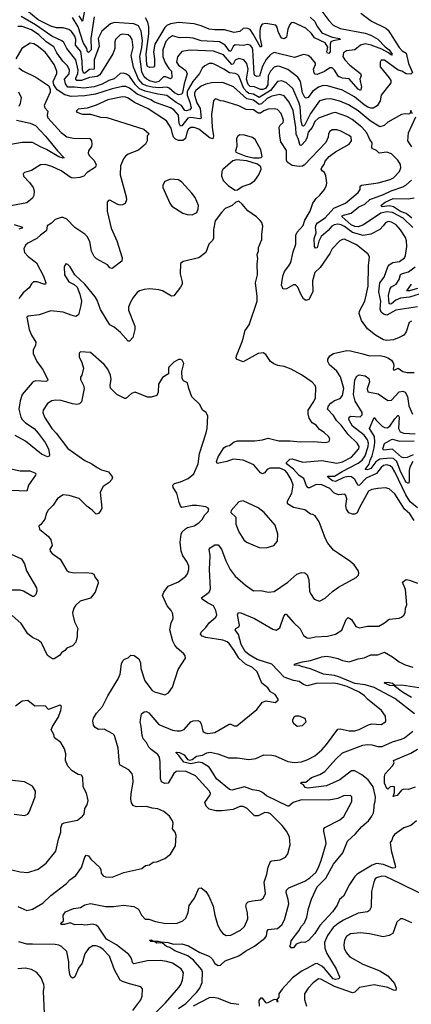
# Model space of a CAD drawing. Extents: x 1443846 to 1577407, y 839182 to 927291.
# Tile 223 of 256: x 1482722 to 1486160, y 902342 to 910999. Entities that reach past the tile are written whole.
import ezdxf

# ---------------------------------------------------------------- set-up
doc = ezdxf.new("R2010")
doc.units = 0

msp = doc.modelspace()

# ---------------------------------------------------------------- linework, layer by layer
at = {"layer": '0CON20XD'}
for points in [[(1483304.5, 911155), (1483275, 910986.2), (1483245, 911031.5)], [(1485716.2, 911055), (1485811.4, 910985), (1485935.8, 910925.8), (1485958.2, 910908.2), (1486053.6, 910753.6), (1486081.1, 910725), (1486115.4, 910705), (1486134.7, 910614.7), (1486171.2, 910535), (1486155, 910518.8), (1486115, 910523.1), (1486076, 910545), (1486044, 910554), (1485925, 910643.3), (1485895.9, 910644.1), (1485886, 910625), (1485887.5, 910585), (1485966.6, 910486.6), (1485979.2, 910465), (1485980, 910445), (1485895, 910336.2), (1485886.4, 910285), (1485859.1, 910240.9), (1485825, 910221.2), (1485805, 910220.8), (1485779.7, 910229.7), (1485745, 910250.7), (1485660.3, 910320.3), (1485555, 910380.3), (1485425, 910417.5), (1485385, 910418.9), (1485344.3, 910405.7), (1485293.2, 910366.8), (1485255, 910316.2), (1485235, 910310.4), (1485225, 910314.5), (1485204.6, 910354.6), (1485187.3, 910455), (1485163.6, 910493.6), (1485075, 910561.8), (1485005, 910588.7), (1484985, 910590), (1484955, 910580.4), (1484923, 910547), (1484904.1, 910505), (1484900.9, 910425), (1484881.5, 910395), (1484855.6, 910385), (1484835.7, 910385.7), (1484785, 910408.2), (1484745, 910413), (1484728.9, 910428.9), (1484712.4, 910475), (1484726.6, 910565), (1484715.2, 910615), (1484689.5, 910645), (1484645, 910658.7), (1484615, 910642.4), (1484595, 910607.6), (1484585, 910603.9), (1484510.1, 910690.1), (1484422.6, 910722.6), (1484215, 910731.6), (1484145, 910720), (1484106.3, 910673.7), (1484097.6, 910625), (1484115, 910598.2), (1484181.7, 910551.7), (1484192.7, 910522.7), (1484165.3, 910434.7), (1484151.8, 910358.2), (1484145, 910345.3), (1484115, 910338.9), (1484080.5, 910355), (1484035, 910397.8), (1484015, 910407), (1483945, 910400.7), (1483885, 910406), (1483835, 910417.4), (1483802.3, 910432.3), (1483765.1, 910475.1), (1483721.3, 910581.3), (1483700.5, 910685), (1483717.5, 910755), (1483710.6, 910825), (1483695, 910848.8), (1483675, 910864.6), (1483625, 910873.1), (1483604.4, 910865), (1483563.3, 910825), (1483557.5, 910805), (1483556.2, 910745), (1483540.5, 910699.5), (1483425.7, 910514.3), (1483401.5, 910498.5), (1483335, 910491.2), (1483266.3, 910463.7), (1483225.2, 910465.2), (1483215.8, 910475), (1483216.3, 910485), (1483232.2, 910525), (1483234.4, 910555), (1483215.7, 910645.7), (1483137.5, 910745), (1483109.4, 910799.4), (1483092.8, 910812.8), (1483005, 910854.4), (1482861.4, 910955), (1482735, 911028.3)], [(1485365.4, 911085), (1485435, 910990.4), (1485475, 910951.3), (1485535, 910920.5), (1485755, 910881.4), (1485803.7, 910863.7), (1485865, 910827.5), (1485929.5, 910759.5), (1485965.1, 910735.1), (1485991.8, 910695), (1485985, 910687.7), (1485958.7, 910708.7), (1485900.2, 910740.2), (1485807.3, 910775), (1485755, 910787.4), (1485714.8, 910775.2), (1485665, 910733.3), (1485590, 910725), (1485565, 910707.1), (1485560, 910675), (1485576.1, 910645), (1485619.4, 910599.4), (1485715.5, 910525), (1485718.9, 910505), (1485709.1, 910475), (1485722, 910405), (1485715, 910377.5), (1485695, 910386.9), (1485615, 910479.3), (1485554.8, 910484.8), (1485520.5, 910500.5), (1485487.3, 910555), (1485465, 910574.7), (1485445, 910577.1), (1485397.3, 910542.7), (1485335, 910518.2), (1485315, 910520), (1485308, 910532), (1485302.1, 910565), (1485319.1, 910605), (1485317.9, 910617.9), (1485280.8, 910665), (1485256.2, 910685), (1485215, 910692.9), (1485135, 910666.2), (1484955, 910709.6), (1484925, 910693.6), (1484885, 910647.5), (1484855, 910590.5), (1484826.4, 910503.6), (1484805, 910498.8), (1484787.3, 910507.3), (1484781.8, 910521.8), (1484770.4, 910735), (1484764.1, 910755), (1484745, 910775.4), (1484725, 910781.8), (1484685, 910771.4), (1484613, 910777), (1484595, 910764.7), (1484575, 910722.9), (1484565, 910722.5), (1484525, 910775.7), (1484475, 910804.1), (1484315, 910814.3), (1484245, 910836), (1484186.2, 910843.8), (1484125, 910840.3), (1484065, 910856.9), (1484027.5, 910835), (1484005, 910807.8), (1483980.2, 910735), (1483978.9, 910675), (1483999.4, 910619.4), (1484030.5, 910570.5), (1484055.4, 910545), (1484058.7, 910495), (1484055, 910484.5), (1484045, 910479.6), (1484005, 910496.2), (1483985, 910496.4), (1483943.8, 910456.2), (1483915, 910446.6), (1483865, 910460.2), (1483838.9, 910475), (1483815, 910496.5), (1483795, 910541.5), (1483775.8, 910675), (1483794.5, 910755), (1483799.1, 910815), (1483787.8, 910897.8), (1483766.4, 910945), (1483725, 910962.5), (1483555, 910975.2), (1483518.9, 910961.1), (1483442.8, 910897.2), (1483411.1, 910835), (1483419.2, 910765), (1483374.6, 910645), (1483377.1, 910565), (1483335, 910561.7), (1483295, 910527.5), (1483285, 910525.7), (1483272.6, 910555), (1483270.6, 910635), (1483259.5, 910719.5), (1483213.3, 910775), (1483214.4, 910825), (1483205.2, 910855), (1483176.1, 910895), (1483155, 910911.3), (1483105, 910927.5), (1483045, 910927.8), (1482995, 910940.9), (1482885, 910997.7), (1482785, 911078.5)], [(1483375.3, 911025), (1483347.5, 910832.5), (1483349.2, 910735), (1483325, 910710.3), (1483316.4, 910716.4), (1483310.5, 910745), (1483278.8, 910798.8), (1483237, 910937), (1483185, 911017.5)], [(1485271.9, 911021.9), (1485310, 910985), (1485335.4, 910935), (1485373.8, 910883.8), (1485465, 910845.2), (1485531.9, 910835), (1485534.3, 910825), (1485475, 910813.9), (1485455, 910803.6), (1485448.3, 910785), (1485449, 910715), (1485435, 910703.1), (1485424.5, 910704.5), (1485418.1, 910715), (1485426.1, 910756.1), (1485404.5, 910794.5), (1485310.2, 910840.2), (1485285, 910878.1), (1485235, 910925.7), (1485125, 910973.1), (1485105, 910970), (1485095, 910957.1), (1485077.2, 910915), (1485065.7, 910844.3), (1485045, 910830), (1485025, 910836.2), (1485011.7, 910851.7), (1484991.6, 910895), (1484983.3, 910933.3), (1484969.5, 910949.5), (1484883.4, 910966.6), (1484850.2, 910959.7), (1484835, 910935.7), (1484830, 910905), (1484831.1, 910841.1), (1484845.8, 910775), (1484845, 910763.3), (1484835, 910757.5), (1484770.5, 910870.5), (1484745, 910911.8), (1484715, 910924.1), (1484685, 910921.5), (1484653.6, 910896.4), (1484605, 910886.7), (1484520.7, 910910.7), (1484435, 910909), (1484385, 910916.2), (1484315.7, 910945), (1484255, 910961.3), (1484116.8, 910973.2), (1484045, 910963.3), (1484015, 910948.9), (1483995, 910930), (1483908.8, 910785), (1483895.8, 910715), (1483905.2, 910654.8), (1483905, 910592.5), (1483897.2, 910582.8), (1483865, 910579.2), (1483845, 910587.9), (1483837.7, 910605), (1483832.8, 910695), (1483855.7, 910875), (1483856, 910935), (1483848.2, 910978.2), (1483825.7, 911015.7)], [(1486171.7, 910171.7), (1486155, 910200), (1486148.3, 910171.7), (1486135, 910167.5), (1486105, 910172.2), (1486075, 910164.5), (1485952.7, 910097.3), (1485920.8, 910069.2), (1485885, 910056.9), (1485800.2, 910110.2), (1485695, 910198.6), (1485609.7, 910249.7), (1485533.5, 910283.5), (1485455, 910304.1), (1485408.9, 910301.1), (1485353.9, 910286.1), (1485275.2, 910175), (1485225, 910074), (1485215, 910064), (1485205, 910065.4), (1485192.2, 910105), (1485183.2, 910233.2), (1485175.2, 910265), (1485119.5, 910395), (1485065, 910444.7), (1485025, 910461.1), (1484985, 910454.6), (1484923.1, 910376.9), (1484825, 910316.2), (1484775, 910344.6), (1484735, 910349.4), (1484715, 910363.3), (1484689.7, 910395), (1484645.3, 910505), (1484635, 910516.4), (1484615, 910524.7), (1484565, 910530.6), (1484515, 910565.4), (1484435, 910605.6), (1484415, 910613.3), (1484386.6, 910613.4), (1484346.4, 910593.6), (1484325, 910574), (1484300.9, 910525), (1484243.7, 910456.3), (1484201.7, 910385), (1484193.9, 910365), (1484192.8, 910335), (1484216.4, 910275), (1484227, 910225), (1484215, 910207.1), (1484185, 910198), (1484171.6, 910201.6), (1484141.3, 910245), (1484095, 910272.1), (1484015, 910333.2), (1483935, 910343.3), (1483825, 910369.7), (1483775, 910389.7), (1483738.1, 910425), (1483685, 910501.4), (1483660.9, 910520.9), (1483635, 910530), (1483603.6, 910526.4), (1483552.2, 910477.8), (1483505, 910463.3), (1483445, 910431.1), (1483375, 910408.4), (1483285, 910397.2), (1483203.1, 910406.9), (1483146, 910406), (1483124.3, 910435), (1483114.8, 910475), (1483156.3, 910523.7), (1483158.3, 910558.3), (1483140, 910595), (1483101.4, 910635), (1483048.1, 910708.1), (1483021.1, 910761.1), (1482954.4, 910804.4), (1482891.1, 910865), (1482825, 910909.4), (1482745, 910939.2), (1482705, 910940.3)], [(1485913, 909187), (1485885, 909154.5), (1485805, 909113.8), (1485737.5, 909102.5), (1485645, 909128), (1485575, 909181.1), (1485545, 909196.7), (1485515, 909201.2), (1485484.4, 909195), (1485462.7, 909185), (1485429.7, 909145), (1485368.5, 909091.5), (1485348, 909052), (1485335, 908994.5), (1485318.9, 908988.9), (1485310, 909005), (1485308.1, 909075), (1485325.6, 909125), (1485320.5, 909175), (1485324.7, 909195.3), (1485337.1, 909212.9), (1485405, 909256.5), (1485479.3, 909340.7), (1485583.6, 909385), (1485695, 909478.9), (1485710.9, 909505), (1485710, 909535), (1485722.5, 909545), (1485869.2, 909565), (1485975, 909593.9), (1486005, 909608.5), (1486057.9, 909665), (1486068.5, 909695), (1486064.6, 909725), (1486041.8, 909765), (1485985, 909819.7), (1485945, 909833.3), (1485877.5, 909825), (1485855, 909849.2), (1485817.5, 909865), (1485812.9, 909875), (1485817.5, 909915), (1485796.2, 909946.2), (1485770.8, 910005), (1485725, 910054.6), (1485641.9, 910121.9), (1485595, 910147.5), (1485495, 910181.6), (1485465, 910177.5), (1485345, 910131.8), (1485312.2, 910105), (1485290.1, 910049.9), (1485255, 910009.1), (1485245.3, 909965), (1485230.9, 909935), (1485195, 909894.4), (1485185, 909894.2), (1485181.2, 909901.2), (1485169.8, 909945), (1485148.6, 909991.4), (1485147.9, 910052.1), (1485121.9, 910201.9), (1485088.1, 910275), (1485045, 910328.7), (1485005, 910342.5), (1484935, 910326.5), (1484895, 910305.8), (1484845, 910258.6), (1484825, 910253.9), (1484775, 910292.7), (1484715, 910303.2), (1484599.9, 910409.9), (1484505, 910445.3), (1484405, 910443.4), (1484355, 910433.3), (1484315, 910413.2), (1484269.1, 910375), (1484257.4, 910355), (1484255.7, 910335), (1484276.9, 910266.9), (1484307, 910217), (1484316.4, 910133.6), (1484303.7, 910126.3), (1484225, 910140), (1484198.1, 910131.9), (1484145, 910066.1), (1484135, 910062.7), (1484121.7, 910085), (1484115, 910159.1), (1484076.4, 910206.4), (1484044.8, 910224.8), (1483905, 910273.4), (1483873.6, 910295), (1483753.3, 910343.3), (1483685, 910397.7), (1483655, 910412.3), (1483625, 910411.7), (1483535, 910389.6), (1483386.9, 910343.1), (1483295, 910328.4), (1483175, 910322.4), (1483117.3, 910337.3), (1483052.2, 910382.2), (1483022, 910425), (1483015.8, 910455), (1483049.6, 910525), (1483049.7, 910545), (1483023.6, 910605), (1482975, 910673.9), (1482944.5, 910714.5), (1482875, 910768), (1482845, 910786.7), (1482815, 910791.8), (1482741.8, 910745), (1482688.9, 910655)], [(1482714.5, 910575), (1482748.5, 910548.5), (1482865, 910493.1), (1482978.3, 910418.3), (1482990, 910385), (1482989.1, 910360.9), (1482936.5, 910245), (1482942.5, 910225), (1482968.9, 910195), (1482962.8, 910157.2), (1482970.4, 910135), (1483085, 910007.8), (1483135, 909969.5), (1483195, 909956.2), (1483336.7, 909955), (1483353.3, 909935), (1483355.9, 909904.1), (1483351.2, 909885), (1483325.8, 909845), (1483322.9, 909825), (1483330.8, 909805), (1483372.7, 909762.7), (1483394.3, 909725), (1483388.9, 909701.1), (1483315, 909655.5), (1483285.6, 909624.4), (1483249.1, 909610.9), (1483195.2, 909605.2), (1483175, 909610), (1483085, 909671.1), (1483005, 909707.1), (1482945, 909725.6), (1482905, 909721.4), (1482825, 909672.5), (1482764.2, 909655.8), (1482753.8, 909645), (1482754.3, 909624.3), (1482808.3, 909568.3), (1482839.4, 909525), (1482849.4, 909495), (1482845, 909452.5), (1482835, 909430.8), (1482785, 909389.5), (1482645, 909362.7)], [(1482710.5, 910365), (1482734.5, 910315), (1482726.8, 910263.2), (1482714.2, 910235)], [(1486160.7, 908349.3), (1486142.3, 908337.7), (1486115.6, 908255), (1486095, 908225.6), (1486055, 908203.3), (1486004.5, 908185.5), (1485945, 908177.1), (1485915, 908185.6), (1485846.2, 908225), (1485775, 908280.6), (1485722.7, 908355), (1485702.1, 908415), (1485705.5, 908435), (1485752.3, 908525), (1485781.1, 908655), (1485785.5, 908835), (1485794.5, 908915), (1485778.9, 908938.9), (1485679.2, 909019.2), (1485575, 909068.2), (1485555, 909066.5), (1485532.5, 909055), (1485465.5, 908984.5), (1485445, 908944), (1485360.5, 908819.5), (1485313.1, 908776.9), (1485293.8, 908703.8), (1485295, 908607.5), (1485261.7, 908538.3), (1485235, 908528.8), (1485215, 908543.8), (1485189.4, 908585), (1485165, 908648), (1485145, 908667.1), (1485125, 908666.7), (1485065, 908633.1), (1485035, 908630), (1485019.5, 908665), (1485030.9, 908745), (1485047.7, 908785), (1485086.2, 908833.8), (1485102.3, 908865), (1485122.9, 908957.1), (1485146.4, 909026.4), (1485145.6, 909105), (1485159.6, 909130.4), (1485209.7, 909190.3), (1485224.6, 909235), (1485273.6, 909315), (1485294.5, 909385), (1485324, 909426), (1485357.1, 909455), (1485398, 909505), (1485416, 909545), (1485420, 909565), (1485411.2, 909625), (1485396.7, 909655), (1485378.8, 909668.8), (1485370, 909685), (1485375, 909700), (1485396.2, 909725), (1485404, 909755), (1485438.8, 909795), (1485493.9, 909836.1), (1485616, 909905), (1485634.2, 909935), (1485631.9, 909965), (1485615, 909980.9), (1485535, 910021.8), (1485505, 910031.5), (1485465, 910030.6), (1485444.3, 910015), (1485431.9, 909995), (1485431.4, 909965), (1485411.3, 909918.7), (1485219.2, 909720.7), (1485205, 909711.8), (1485175, 909707.3), (1485115, 909718.2), (1485071.1, 909745), (1485063.8, 909765), (1485065, 909850), (1485015, 909924), (1485005.3, 909975.3), (1484999.6, 910055), (1485007.9, 910072.1), (1485036.2, 910093.8), (1485039.5, 910115), (1485017.1, 910175), (1484985, 910208.2), (1484956, 910216), (1484905, 910212.9), (1484865, 910196.7), (1484835, 910176.2), (1484815, 910176.2), (1484775, 910206.5), (1484710.1, 910210.1), (1484645, 910242.9), (1484515, 910281.9), (1484485, 910285.7), (1484445, 910302), (1484432.2, 910297.8), (1484424.3, 910285), (1484405.4, 910165), (1484411.2, 910055), (1484423.9, 909976.1), (1484417.6, 909952.4), (1484395, 909956.9), (1484295, 910035.3), (1484255, 910052.2), (1484225, 910050), (1484205, 910036.2), (1484193.4, 910015), (1484176.8, 909953.2), (1484155, 909937.2), (1484115, 909937.7), (1484088.7, 909948.7), (1484071.3, 909965), (1484064, 909994), (1484051.2, 910045), (1484010.9, 910110.9), (1483851.4, 910215), (1483731, 910271), (1483675, 910309.6), (1483655, 910318.2), (1483625, 910320.3), (1483495, 910294.7), (1483395, 910247.3), (1483315, 910220.8), (1483235, 910212), (1483216.7, 910195), (1483222.5, 910185), (1483275, 910168.8), (1483345, 910167.5), (1483430.7, 910140.7), (1483487.8, 910137.8), (1483812.5, 910035), (1483857.5, 909995), (1483842.5, 909977.5), (1483842, 909935), (1483826.2, 909905), (1483765, 909850.8), (1483675, 909815.7), (1483651.3, 909798.7), (1483634, 909775), (1483605.9, 909714.1), (1483604.4, 909635), (1483657.5, 909442.5), (1483658.8, 909415), (1483648.3, 909381.7), (1483625, 909370), (1483605, 909368.8), (1483585, 909373.8), (1483515, 909411.2), (1483501.7, 909408.3), (1483491.2, 909395), (1483489.2, 909315), (1483525, 909166.7), (1483575.6, 909055), (1483621.2, 908905), (1483617.5, 908875), (1483535, 908810), (1483515, 908817.5), (1483493, 908843), (1483396.9, 908895), (1483375.8, 908915.8), (1483354.1, 908965), (1483337.9, 909047.9), (1483315, 909093.1), (1483295, 909114.4), (1483205, 909171.4), (1483135, 909246.2), (1483105, 909261.2), (1483085, 909260), (1483035, 909242), (1483001.3, 909208.7), (1482964.4, 909185.6), (1482958.1, 909145), (1482951.7, 909138.3), (1482904, 909105), (1482874, 909075), (1482794.5, 909035.5), (1482772.6, 909017.4), (1482760, 908985), (1482765, 908951.2), (1482797.5, 908917.5), (1482870.6, 908860.6), (1482932.3, 908745), (1482951.9, 908685), (1482948.8, 908675), (1482935, 908672.2), (1482875, 908695.6), (1482844.5, 908695.5), (1482825, 908676.2), (1482805, 908642.5), (1482753.9, 908596.1), (1482715, 908548.1)], [(1482695, 910115.4), (1482815, 910090.6), (1482859.7, 910069.7), (1482949.6, 909975), (1483055, 909845.5), (1483113.3, 909785), (1483105, 909780), (1483065, 909792.5), (1482958.9, 909858.9), (1482905, 909880.2), (1482835, 909919.2), (1482745, 909918.4), (1482645, 909901.5)], [(1486165, 909880), (1486130, 909935), (1486134.5, 910005), (1486198.6, 910145)], [(1484825, 909784.7), (1484842.7, 909787.3), (1484850, 909795), (1484840, 909855), (1484790, 909945), (1484765, 909962.5), (1484695, 909984.2), (1484655, 909986), (1484636.1, 909973.9), (1484626.4, 909953.6), (1484627.5, 909885), (1484617.5, 909845), (1484620.8, 909835), (1484708.1, 909798.1), (1484775, 909785.3), (1484825, 909784.7)], [(1484615, 909500), (1484635, 909502.5), (1484675, 909533.3), (1484745.5, 909554.5), (1484786.3, 909583.7), (1484822.5, 909635), (1484841.4, 909685), (1484839.4, 909705), (1484808.7, 909728.7), (1484716.6, 909756.6), (1484625, 909768.2), (1484592.7, 909757.3), (1484507, 909683), (1484497.5, 909665), (1484492.5, 909625), (1484507.5, 909585), (1484555, 909537.5), (1484615, 909500)], [(1484235, 909283.3), (1484277.5, 909305), (1484290, 909335), (1484293.3, 909365), (1484263.8, 909435), (1484233.8, 909475), (1484145, 909570), (1484115, 909590), (1484047, 909597), (1483995, 909577.5), (1483980, 909545), (1483980, 909525), (1484040, 909385), (1484058.3, 909358.3), (1484155, 909298.8), (1484193, 909287), (1484235, 909283.3)], [(1486173.1, 909173.1), (1486088.1, 909255), (1485996.4, 909305), (1485945, 909308.9), (1485892.2, 909297.8), (1485740.4, 909195), (1485695, 909178.5), (1485665, 909180.5), (1485632.9, 909195), (1485552.2, 909265), (1485553.1, 909275), (1485565, 909280.5), (1485633.2, 909296.8), (1485700, 909355), (1485752.7, 909377.3), (1485795, 909416.9), (1485915, 909460.7), (1485984.3, 909495), (1486085, 909529), (1486113.1, 909545), (1486162.4, 909587.6)], [(1484849.4, 909110.6), (1484855.8, 909185), (1484848, 909215), (1484834.3, 909234.3), (1484801.2, 909265), (1484725, 909318), (1484675, 909376.7), (1484645, 909402.5), (1484620, 909395), (1484586.1, 909363.9), (1484525, 909337.5), (1484493.3, 909305), (1484439.3, 909230.7), (1484423.8, 909155), (1484423.3, 909075), (1484413.3, 909055), (1484383.8, 909025), (1484355, 908953.3), (1484293.9, 908906.1), (1484158.3, 908871.7), (1484133.3, 908855), (1484130, 908765), (1484148.8, 908695), (1484148.8, 908675), (1484134.1, 908645.9), (1484075, 908570), (1484055, 908567.5), (1483975, 908614.3), (1483945, 908623.1), (1483865, 908631.4), (1483815, 908627.5), (1483774.4, 908615.6), (1483755, 908601.2), (1483718, 908555), (1483695.6, 908514.4), (1483678.3, 908471.7), (1483678.6, 908445), (1483732.5, 908305), (1483733.1, 908275), (1483716.1, 908203.9), (1483686.1, 908173.9), (1483675, 908173.3), (1483608.3, 908248.3), (1483552.5, 908295), (1483515, 908317.5), (1483430.5, 908450.5), (1483402.6, 908532.6), (1483385, 908561.2), (1483295, 908673.8), (1483206.1, 908756.1), (1483165, 908827.5), (1483145, 908847.5), (1483128.3, 908851.7), (1483113.3, 908825), (1483116.7, 908755), (1483152.5, 908695), (1483200.7, 908670.7), (1483226.1, 908646.1), (1483250.8, 908585), (1483264.3, 908525), (1483260, 908485), (1483238.8, 908405), (1483215, 908390), (1483175, 908401.9), (1483105, 908427.5), (1482995, 908440), (1482894.6, 908405.4), (1482796.5, 908393.5), (1482785, 908382.5), (1482804.4, 908275), (1482825.4, 908225.4), (1482864.4, 908165), (1482860.6, 908135), (1482840.6, 908095), (1482839.4, 908065), (1482872.5, 907995), (1482922.1, 907925), (1482968.8, 907835), (1482966.7, 907825), (1482952.7, 907817.3), (1482865, 907823.8), (1482845, 907817.5), (1482830.6, 907805), (1482745, 907704), (1482725, 907648.8), (1482713.8, 907575), (1482731.8, 907505), (1482744.1, 907484.1), (1482774.6, 907455), (1482849.2, 907405), (1482885, 907362.5), (1482945, 907281.4), (1482974.4, 907225), (1482984.2, 907175), (1482979.7, 907160.3), (1482965, 907155.8), (1482915, 907178.5), (1482772.5, 907292.5), (1482682.3, 907342.3)], [(1486164, 909254), (1486114.6, 909294.6), (1486065, 909313.2), (1486005, 909352.2), (1485965, 909362.8), (1485904.8, 909354.8), (1485894, 909365), (1485929.6, 909395), (1486002, 909428), (1486133.5, 909423.5), (1486186.4, 909433.6)], [(1482675, 909198.2), (1482748.2, 909175), (1482740.8, 909165), (1482715, 909156.5)], [(1486215, 908473.8), (1486025, 908445.3), (1485945, 908400), (1485915, 908409.5), (1485897, 908427), (1485887.9, 908455), (1485892.4, 908525), (1485876.5, 908605), (1485884.9, 908685.1), (1485922.5, 908735), (1485952.7, 908825), (1485965, 908844.5), (1485997.3, 908862.8), (1486058, 908872), (1486099.4, 908905), (1486108.5, 908925), (1486121.2, 909005), (1486117.8, 909055), (1486107.8, 909085), (1486065, 909152.1), (1486027.7, 909195), (1485985, 909219.5), (1485956.4, 909223.6), (1485935, 909213.8), (1485913, 909187)], [(1483835, 902188.9), (1484001.1, 902355), (1484120.7, 902489.3), (1484136.9, 902515), (1484150.6, 902555), (1484159.1, 902619.1), (1484141.2, 902655), (1484065, 902702.7), (1484015, 902719.2), (1483955, 902726.2), (1483845, 902723.1), (1483725, 902697.8), (1483714.6, 902704.6), (1483699.6, 902749.6), (1483679.9, 902779.9), (1483572.5, 902865), (1483485, 902914.7), (1483415, 903020.4), (1483395, 903038.1), (1483363.1, 903046.9), (1483295, 903036.7), (1483265, 903042.9), (1483205, 903040.8), (1483165, 903059.2), (1483115, 903043.8), (1483087.5, 903045), (1483083.8, 903055), (1483105.8, 903075.8), (1483104.3, 903125), (1483125, 903154), (1483194.6, 903185.4), (1483255, 903192.9), (1483293.4, 903216.6), (1483345, 903228), (1483475, 903202.9), (1483547, 903203), (1483635, 903213.3), (1483725, 903201.9), (1483765, 903180), (1483791.4, 903125), (1483825, 903090.5), (1483855, 903092.1), (1483915, 903070.4), (1484005, 903051.1), (1484103.4, 903056.6), (1484155, 903075.8), (1484181.7, 903098.3), (1484201.7, 903148.3), (1484210.2, 903209.8), (1484255.5, 903274.5), (1484295, 903362.5), (1484315, 903366.2), (1484355, 903333.8), (1484382.4, 903292.4), (1484421.9, 903205), (1484435.5, 903125), (1484460, 903045), (1484481.4, 902995), (1484505, 902965.8), (1484535, 902947.5), (1484575, 902950.6), (1484661.2, 902995), (1484695.8, 903025), (1484724.4, 903095), (1484722.5, 903145), (1484708.1, 903205), (1484712.1, 903227.9), (1484728.3, 903241.7), (1484765, 903253.3), (1484840.5, 903259.5), (1484861.7, 903278.3), (1484879.2, 903315), (1484868.6, 903415), (1484891.9, 903485), (1484903.5, 903546.5), (1484925, 903597.5), (1484935, 903604), (1485007.9, 903612.1), (1485055.5, 903634.5), (1485075.8, 903665), (1485097.5, 903745), (1485091.2, 903815), (1485063.8, 903865), (1485025.8, 903915), (1484925, 904017.5), (1484904.1, 904025.9), (1484875, 904027.1), (1484815, 904000), (1484785, 904000), (1484718.8, 904065), (1484685, 904080.8), (1484655, 904080.8), (1484596.6, 904053.4), (1484498.2, 904041.8), (1484445, 904042.7), (1484385, 904057.3), (1484358.1, 904085), (1484348.6, 904115), (1484394.2, 904185), (1484396.7, 904195), (1484388.9, 904215), (1484265, 904351.5), (1484185, 904389.7), (1484115, 904393.1), (1484095, 904388.8), (1484075, 904371.9), (1484025, 904286.2), (1483995, 904284.3), (1483968, 904298), (1483957.3, 904327.3), (1483956.9, 904475), (1483950.5, 904515), (1483935, 904538.1), (1483875, 904582.2), (1483855, 904604.2), (1483834.5, 904644.5), (1483806.6, 904676.6), (1483796.4, 904706.4), (1483789.4, 904785), (1483779.2, 904825), (1483791.1, 904895), (1483815.5, 904914.5), (1483835, 904915.6), (1483855, 904904.5), (1483945, 904801.5), (1484063.6, 904753.6), (1484104.5, 904745.5), (1484135, 904747.3), (1484165, 904758.9), (1484223.4, 904826.6), (1484245, 904835.6), (1484287, 904837), (1484305, 904829.2), (1484316.6, 904806.6), (1484331.4, 904745), (1484345, 904732.5), (1484372.7, 904722.7), (1484435, 904732.5), (1484560, 904805), (1484575, 904806.2), (1484605, 904790), (1484629.5, 904790.5), (1484803.8, 904935), (1484855, 905000), (1484885, 905009.5), (1484963.6, 904996.4), (1484990, 905015), (1484990, 905025), (1484965.4, 905065.4), (1484925, 905090.8), (1484901.2, 905125), (1484847.5, 905165), (1484807.8, 905265), (1484765, 905303.1), (1484703.7, 905333.7), (1484645.2, 905385.2), (1484605, 905452.9), (1484560.9, 905515), (1484545, 905528.5), (1484505, 905543.5), (1484355, 905568.2), (1484325, 905580), (1484310, 905595), (1484316, 905615), (1484356.2, 905653.8), (1484385, 905695.7), (1484445.3, 905744.7), (1484452.2, 905765), (1484444.6, 905804.6), (1484422.5, 905845), (1484371.2, 905871.2), (1484324, 905905), (1484318.8, 905915), (1484385, 905967.1), (1484396, 905994), (1484387.5, 906165), (1484394.6, 906285), (1484385.8, 906345), (1484393.8, 906356.2), (1484435, 906383.1), (1484465, 906382.5), (1484495, 906344), (1484531.3, 906241.3), (1484569.4, 906165), (1484612.5, 906105), (1484705, 906025.8), (1484775, 905978.8), (1484835, 905979.2), (1484905.7, 905965.7), (1484955, 905970.6), (1485075, 906054.3), (1485155, 906124), (1485195, 906138.8), (1485225, 906136), (1485245, 906116.7), (1485260, 906075), (1485266, 905975), (1485274.4, 905954.4), (1485306.7, 905905), (1485355, 905886.7), (1485405, 905913.8), (1485468.7, 905971.3), (1485521.3, 906008.7), (1485677.5, 906095), (1485697.5, 906115), (1485700, 906135), (1485693.3, 906155), (1485658.8, 906205), (1485619.1, 906239.1), (1485522.5, 906305), (1485476.1, 906336.1), (1485427.7, 906397.7), (1485406.2, 906435), (1485350, 906585), (1485315, 906636.7), (1485295, 906648.8), (1485275, 906651.2), (1485225, 906688.8), (1485125, 906709.3), (1485072.7, 906742.7), (1485073.6, 906765), (1485110, 906835), (1485122.9, 906905), (1485105.3, 906955), (1485070.6, 907015), (1485051.5, 907035), (1485005, 907056.2), (1484917.5, 907055), (1484895, 907044.5), (1484871.1, 907015), (1484855, 907006.5), (1484835, 907015.5), (1484778.9, 907085), (1484683.8, 907125), (1484595.3, 907134.7), (1484541.2, 907115), (1484455, 907098), (1484449.4, 907115), (1484464.1, 907154.1), (1484515, 907235.5), (1484535, 907248.5), (1484565, 907256.2), (1484605, 907286.1), (1484635, 907297.3), (1484785.6, 907295.6), (1484855, 907304.5), (1484905, 907319.4), (1484997.2, 907297.2), (1485096.2, 907296.2), (1485185, 907286.2), (1485305, 907288.9), (1485405, 907281.9), (1485438.6, 907291.4), (1485446, 907315), (1485432, 907335), (1485395, 907370), (1485355.4, 907395.4), (1485325, 907433.1), (1485290.6, 907455), (1485264.6, 907494.6), (1485253.8, 907533.8), (1485253.6, 907565), (1485305, 907642), (1485319.4, 907675), (1485322.5, 907765), (1485315, 907783.3), (1485291.2, 907811.2), (1485195, 907876), (1485105, 907926.2), (1485045, 907948.8), (1484987.7, 907957.7), (1484953, 907973), (1484923, 907993), (1484883.9, 908053.9), (1484859.3, 908069.3), (1484815, 908063.8), (1484685, 907990), (1484631.7, 908011.7), (1484623.6, 908023.6), (1484624.2, 908045), (1484677.1, 908175), (1484700.8, 908265), (1484735.7, 908315), (1484805.6, 908525), (1484807.8, 908565), (1484791.1, 908685), (1484810, 908755), (1484807.3, 908852.7), (1484814.2, 908895), (1484806.7, 908935), (1484818, 908965), (1484819.2, 908995), (1484849.4, 909065), (1484849.4, 909110.6)], [(1486275, 908601.4), (1486145, 908559.1), (1486065, 908551.1), (1486025, 908533.1), (1485985, 908500.9), (1485975, 908497.2), (1485965, 908503.5), (1485960.7, 908575), (1485975, 908635.7), (1485985, 908651.1), (1486026.4, 908675), (1486052.5, 908715), (1486065, 908757.8), (1486081.6, 908768.4), (1486135, 908780.9), (1486195, 908825.3)], [(1486215, 908634.2), (1486145, 908613.6), (1486120, 908615), (1486160.8, 908675)], [(1482705, 903201.9), (1482785, 903168.1), (1482835, 903178.1), (1482925, 903231.5), (1482995, 903299.4), (1483133.8, 903405), (1483163.2, 903436.8), (1483214, 903475), (1483263.8, 903546.2), (1483293.4, 903636.6), (1483305, 903653.3), (1483325, 903646.2), (1483346.8, 903616.8), (1483425, 903544.2), (1483435.6, 903525), (1483438.8, 903495), (1483455, 903471.4), (1483475, 903464.3), (1483535, 903460), (1483637.6, 903502.4), (1483795, 903536.7), (1483826.1, 903563.9), (1483860.5, 903569.5), (1483895, 903592), (1483925, 903594), (1483995.9, 903624.1), (1484045, 903662.5), (1484088.8, 903735), (1484095.7, 903825), (1484088, 903855), (1484062.9, 903885), (1484070, 903935), (1484064.3, 903955), (1484038.6, 903995), (1483987.8, 904037.8), (1483935, 904060), (1483885, 904066.5), (1483835, 904082.2), (1483745, 904078.8), (1483718.8, 904088.8), (1483703.1, 904113.1), (1483698.2, 904145), (1483699.5, 904195), (1483718.1, 904295), (1483715.6, 904345.6), (1483708.3, 904368.3), (1483680, 904405), (1483605, 904444), (1483597.5, 904455), (1483586.4, 904595), (1483554.2, 904704.2), (1483538.8, 904718.8), (1483465, 904760.8), (1483415, 904759.4), (1483386, 904775), (1483369.4, 904795), (1483364.6, 904835), (1483371.3, 904858.7), (1483397.8, 904902.2), (1483449.7, 904960.3), (1483497.1, 905055), (1483587.1, 905205), (1483603.1, 905245), (1483617.1, 905335), (1483627, 905363), (1483643.3, 905376.7), (1483675, 905388.8), (1483697, 905413), (1483727.7, 905407.7), (1483768.1, 905378.1), (1483781.9, 905345), (1483786.5, 905295), (1483820.8, 905185), (1483885, 905102.5), (1483905, 905089.2), (1483995.9, 905064.1), (1484028.3, 905081.7), (1484065, 905130), (1484112.8, 905287.2), (1484178.8, 905385), (1484176.2, 905405), (1484164.1, 905424.1), (1484104.5, 905474.5), (1484085, 905498.8), (1484067.5, 905535), (1484039.2, 905635), (1484050.8, 905695), (1484070, 905735), (1484067.5, 905775), (1484052.5, 905805), (1484016.9, 905845), (1483976.2, 905935), (1483988.8, 905965), (1484025, 906017.1), (1484115, 906055.7), (1484181.2, 906105), (1484194.3, 906125.7), (1484205.7, 906164.3), (1484205.8, 906195), (1484190.8, 906235), (1484155.5, 906285.5), (1484140, 906325), (1484131.8, 906405), (1484139.4, 906475), (1484149.2, 906495), (1484176.8, 906523.2), (1484195, 906534.2), (1484255, 906550), (1484295, 906574.3), (1484325.6, 906605), (1484346.2, 906645), (1484376.7, 906675), (1484382.5, 906695), (1484377.5, 906705), (1484357, 906717), (1484278.3, 906728.3), (1484235, 906728.9), (1484145, 906710.8), (1484133.6, 906723.6), (1484121.9, 906755), (1484101.4, 906835), (1484068.6, 906885), (1484067.5, 906905), (1484080, 906920), (1484135, 906935.5), (1484200.8, 906965), (1484250.6, 907005), (1484288.2, 907095), (1484301.1, 907185), (1484358, 907368), (1484369.2, 907405), (1484374, 907515), (1484355, 907548.8), (1484326.7, 907566.7), (1484303.3, 907615), (1484232.7, 907682.7), (1484206.2, 907755), (1484196.2, 907806.2), (1484160, 907825), (1484147.5, 907845), (1484146.7, 907905), (1484162.5, 907975), (1484150, 908005), (1484135, 908012.5), (1484115, 908010), (1484075, 907987.5), (1484032.5, 907945), (1484027.5, 907935), (1484030, 907885), (1483976.8, 907853.2), (1483941.2, 907795), (1483937.3, 907722.7), (1483925.7, 907694.3), (1483875, 907678.8), (1483845, 907678.8), (1483735, 907723.3), (1483705, 907711.2), (1483655, 907667.5), (1483645, 907667.5), (1483575, 907702.5), (1483520.6, 907760.6), (1483516.7, 907785), (1483525.7, 907835), (1483519.2, 907875), (1483496, 907925), (1483465, 907968.8), (1483345, 908072), (1483255, 908080), (1483243, 908067), (1483243.3, 908035), (1483268.8, 907985), (1483283.3, 907935), (1483268.8, 907875), (1483256.7, 907855), (1483256.2, 907835), (1483282.1, 907782.1), (1483288.1, 907755), (1483265, 907638.8), (1483247.8, 907622.2), (1483225, 907614.5), (1483185, 907620.5), (1483085, 907651.8), (1483035.5, 907654.5), (1483005, 907648.1), (1482966, 907625), (1482929.2, 907565), (1482924.5, 907544.5), (1482940, 907505), (1483005, 907404.2), (1483043.9, 907363.9), (1483145, 907230), (1483294.7, 907124.7), (1483355, 907094.3), (1483402.2, 907062.2), (1483441.3, 907041.3), (1483503.3, 907025), (1483536, 906976), (1483532.5, 906955), (1483508.8, 906931.2), (1483455, 906893.8), (1483428, 906845), (1483443.8, 906705), (1483435, 906682.5), (1483415, 906657.5), (1483395, 906652.5), (1483357.9, 906687.9), (1483310.6, 906720.6), (1483245, 906790.6), (1483156.8, 906816.8), (1483105, 906822), (1483055, 906788.8), (1483015, 906731.2), (1482973.6, 906686.4), (1482958.3, 906661.7), (1482942.3, 906607.7), (1482909.3, 906560.7), (1482890, 906545), (1482895, 906520), (1482973.8, 906455), (1482995.8, 906425), (1483006.2, 906375), (1482987.5, 906345), (1482990, 906325), (1483007.5, 906305), (1483076.7, 906255), (1483135, 906156.7), (1483155, 906144), (1483204.4, 906134.4), (1483305, 906137.5), (1483355, 906132.5), (1483373, 906123), (1483386, 906096), (1483407.5, 906065), (1483411.2, 906045), (1483385.5, 905964.5), (1483345, 905913.3), (1483253.6, 905886.4), (1483211.7, 905848.3), (1483196.2, 905825), (1483186, 905785), (1483187.5, 905765), (1483202.9, 905705), (1483233.8, 905645), (1483227, 905613), (1483228, 905575), (1483214.2, 905525), (1483186.7, 905495), (1483135.9, 905474.1), (1483117.7, 905452.3), (1483088.3, 905431.7), (1483071.7, 905408.3), (1483025, 905378.8), (1483009.3, 905379.3), (1482965, 905410), (1482915, 905520), (1482885, 905542.5), (1482835, 905567.1), (1482795, 905600), (1482735, 905690.6), (1482655, 905761.4)], [(1486185, 906596.2), (1486146, 906655), (1486100, 906695), (1486015, 906830), (1485966.7, 906875), (1485935, 906882.2), (1485865, 906877.5), (1485815, 906869.1), (1485785.3, 906854.7), (1485701.8, 906705), (1485685, 906662.5), (1485665, 906650), (1485645, 906650), (1485612.4, 906662.4), (1485590.4, 906695), (1485586.7, 906725), (1485593.5, 906785), (1485586.4, 906816.4), (1485576.7, 906826.7), (1485525, 906822.1), (1485499.1, 906829.1), (1485480.2, 906840.2), (1485445, 906878.2), (1485375, 906908.4), (1485325, 906911.4), (1485265, 906882.2), (1485255, 906883.3), (1485241, 906901), (1485216.1, 906966.1), (1485175, 906992.5), (1485126.2, 907046.2), (1485065.6, 907095), (1485065.7, 907105), (1485093.6, 907136.4), (1485115, 907136.5), (1485208, 907108), (1485375, 907122.3), (1485505, 907100.3), (1485555, 907112.1), (1485635, 907153.2), (1485699.4, 907225), (1485703.2, 907245), (1485686.3, 907276.3), (1485605, 907353.1), (1485545, 907433.8), (1485504, 907474), (1485478.4, 907518.4), (1485425.6, 907575), (1485434.6, 907605), (1485455, 907627.5), (1485485, 907650.8), (1485535, 907668.5), (1485556.7, 907695), (1485567.2, 907755), (1485539.1, 907859.1), (1485507.4, 907907.4), (1485442.3, 907965), (1485427.3, 907995), (1485426.9, 908015), (1485445, 908044), (1485476.2, 908065), (1485595, 908090), (1485625, 908088.5), (1485735, 908061.9), (1485792.2, 908042.2), (1485885, 908046.5), (1485925, 908038.5), (1485955, 908026.7), (1485985.8, 908005), (1486004, 907975), (1486008, 907955), (1486000, 907925), (1486005, 907921.2), (1486015, 907920), (1486045, 907934), (1486084.5, 907904.5), (1486125, 907895.6), (1486185, 907898.1)], [(1486215.8, 906705.8), (1486149.1, 906759.1), (1486111.2, 906821.2), (1486015.1, 907025.1), (1485995, 907057.8), (1485974.5, 907075), (1485945, 907084.3), (1485915, 907078.2), (1485895, 907063.1), (1485855, 907008.4), (1485765, 906967.9), (1485705, 906905.6), (1485695, 906904.4), (1485665.7, 906955), (1485635, 906979), (1485605, 906981.2), (1485567.1, 906972.9), (1485495, 906938.4), (1485467.3, 906945), (1485429.6, 906975), (1485425, 906985.7), (1485485, 906984.1), (1485552.4, 907027.6), (1485695, 907098.7), (1485727.9, 907125), (1485754.8, 907165), (1485781.3, 907245), (1485783, 907275), (1485775.9, 907305), (1485745.2, 907345), (1485645, 907424.8), (1485612.4, 907485), (1485614.5, 907505), (1485625, 907511.8), (1485711.6, 907508.4), (1485728.8, 907525), (1485728.1, 907545), (1485666, 907645), (1485654.1, 907705), (1485665, 907831.2), (1485682.9, 907865), (1485703.8, 907876.2), (1485755, 907867.9), (1485786.1, 907845), (1485794.1, 907815), (1485773.6, 907753.6), (1485777.6, 907727.6), (1485868.3, 907708.3), (1485955, 907650.5), (1485985, 907653.3), (1486055, 907726.4), (1486085, 907731.5), (1486105, 907723.6), (1486128.2, 907685), (1486139.6, 907605), (1486170.6, 907530.6)], [(1486174.7, 907115.3), (1486147.2, 907065), (1486140, 907035), (1486142.7, 906937.3), (1486135, 906921.9), (1486115, 906931.4), (1486105, 906944.1), (1486062, 907035), (1486032.3, 907115), (1486005, 907141.3), (1485975, 907145.1), (1485885, 907135.1), (1485848.8, 907111.2), (1485805, 907052.3), (1485775, 907040.6), (1485756.5, 907045), (1485788.9, 907091.1), (1485797.7, 907125), (1485817, 907163), (1485834.9, 907235), (1485841.1, 907285), (1485838, 907335), (1485793.8, 907405), (1485830, 907495), (1485835, 907502.5), (1485849.7, 907479.7), (1485905, 907425.4), (1485925, 907414.7), (1485948.5, 907411.5), (1485972.1, 907425), (1486015, 907489.6), (1486045, 907520.6), (1486054.6, 907504.6), (1486049.1, 907405), (1486061.8, 907375), (1486093.9, 907363.9), (1486195, 907356.6)], [(1486176.2, 907173.8), (1486125, 907150.8), (1486095, 907145.5), (1486075, 907153.1), (1485995, 907224.2), (1485915, 907215.6), (1485908.8, 907225), (1485925, 907273.1), (1485985, 907307.3), (1485995, 907309.6), (1486056.8, 907293.2), (1486185, 907296.4)], [(1482591.6, 907061.6), (1482725, 907031.1), (1482812.4, 907032.4), (1482855.8, 907015.8), (1482863.8, 907005), (1482862, 906995), (1482800, 906905), (1482785, 906853.8), (1482585, 906863.8)], [(1484885, 906354), (1484954.1, 906375.9), (1484985.9, 906414.1), (1484988.8, 906475), (1484963.8, 906555), (1484868, 906665), (1484815, 906708), (1484685, 906770), (1484645, 906760), (1484577.5, 906685), (1484576.7, 906665), (1484618.8, 906625), (1484619.2, 906565), (1484647.5, 906495), (1484689.2, 906425), (1484713.3, 906405), (1484825, 906358), (1484885, 906354)], [(1482588, 906325), (1482738, 906258), (1482764.6, 906214.6), (1482782.6, 906152.6), (1482868.8, 906005), (1482873.8, 905975), (1482863.3, 905945), (1482845, 905928.8), (1482835, 905928.8), (1482755, 905975.6), (1482725, 905981.9), (1482645, 905981.9)], [(1485312.6, 904527.4), (1485375, 904580), (1485414.7, 904625.3), (1485515, 904760), (1485535, 904764.4), (1485615.4, 904745.4), (1485665, 904745.6), (1485703.1, 904756.9), (1485785, 904800), (1485815, 904806.9), (1485895, 904801.4), (1485933.8, 904825), (1485938, 904835), (1485934, 904875), (1485897.5, 904925), (1485774.7, 905024.7), (1485750, 905055), (1485701.9, 905085), (1485597.5, 905135), (1485515, 905160.4), (1485473.2, 905166.8), (1485325, 905163.5), (1485245, 905141.5), (1485215, 905152.9), (1485175, 905179.6), (1485125, 905189.7), (1485045, 905217.3), (1484935, 905331.5), (1484808.2, 905375), (1484735.5, 905415), (1484702.8, 905445), (1484666, 905505), (1484644.3, 905594.3), (1484614.6, 905635), (1484620, 905645), (1484645, 905660.8), (1484650.6, 905675), (1484633.6, 905766.4), (1484643.3, 905786.7), (1484665, 905784.2), (1484785, 905732.9), (1484945, 905640.8), (1484975, 905632), (1485005, 905651.2), (1485042.5, 905755), (1485055, 905772.5), (1485061.7, 905771.7), (1485125, 905698), (1485185, 905642.5), (1485215, 905584), (1485245, 905563.1), (1485265, 905562.2), (1485315, 905574.4), (1485425, 905578.1), (1485495, 905597.1), (1485549.8, 905630.2), (1485587.8, 905725), (1485605, 905743.1), (1485635.3, 905725.3), (1485674.3, 905665), (1485705, 905652.9), (1485775, 905667.1), (1485875, 905665.8), (1485925, 905695.8), (1485965, 905728.8), (1486055, 905738), (1486074.2, 905745.8), (1486095, 905763.3), (1486107.5, 905785), (1486110, 905825), (1486119.5, 905855), (1486108.1, 905988.1), (1486083.3, 906055), (1486114.4, 906075.6), (1486145, 906071.4), (1486215, 906044.2)], [(1486188.5, 904895), (1486015, 905031.1), (1485835, 905128), (1485755, 905151.4), (1485665, 905161.8), (1485525, 905221.1), (1485485, 905232.3), (1485388.6, 905245), (1485275, 905291.1), (1485195, 905310.8), (1485175, 905320.8), (1485130, 905325), (1485140, 905335), (1485206.4, 905353.6), (1485275, 905364.4), (1485375, 905398.4), (1485415, 905403.3), (1485455, 905396.6), (1485515, 905381.3), (1485555, 905364), (1485615, 905351.8), (1485695, 905379.4), (1485745, 905389.5), (1485805, 905414.6), (1485865, 905413.5), (1485925, 905439.5), (1485995, 905397.8), (1486053.5, 905353.5), (1486105, 905327.1), (1486175, 905306.4)], [(1486160.7, 905040.7), (1486084.1, 905085), (1486010.7, 905140.7), (1485972, 905145), (1485925.7, 905165), (1485927.5, 905175), (1485965, 905172.2), (1485995, 905164.3), (1486015, 905148.8), (1486075, 905151.2), (1486265, 905120.6)], [(1482653.3, 903525), (1482725, 903506.9), (1482795, 903500.8), (1482885, 903530), (1482955, 903584), (1483040.8, 903689.2), (1483062.7, 903795), (1483083.1, 903855), (1483083.8, 903895), (1483095, 903928.8), (1483112.1, 903937.9), (1483228.7, 903961.3), (1483273.8, 903995), (1483287, 904013), (1483295, 904062.5), (1483315.8, 904095), (1483324.2, 904135), (1483308.7, 904198.7), (1483280.8, 904255), (1483275.7, 904335.7), (1483265, 904356.7), (1483235, 904363.3), (1483182.5, 904395), (1483146.1, 904436.1), (1483124, 904485), (1483127.1, 904545), (1483116.8, 904586.8), (1483084.4, 904644.4), (1483026.7, 904685), (1483023.3, 904715), (1483000, 904755), (1483008.8, 904785), (1483058.8, 904865), (1483083.3, 904925), (1483089.3, 904959.3), (1483075, 904972.5), (1482975, 904933.3), (1482945, 904966.7), (1482855, 904964), (1482795, 905012.5), (1482745, 905006.7), (1482685.7, 904964.3)], [(1485157, 904787), (1485205, 904793.8), (1485236.2, 904825), (1485227.5, 904855), (1485175, 904876.7), (1485145, 904876.7), (1485130.7, 904869.3), (1485117, 904843), (1485117.5, 904825), (1485125, 904812.5), (1485157, 904787)], [(1486207.1, 903955), (1486155, 903914.3), (1486095, 903892.5), (1486013.5, 903836.5), (1485996.8, 903815), (1485989.7, 903785), (1485974.7, 903765), (1485982.2, 903695), (1486022.5, 903555), (1486018.8, 903541.2), (1485995, 903540.3), (1485915, 903572.1), (1485855, 903578.8), (1485816.7, 903565), (1485685, 903486.2), (1485663.8, 903465), (1485618.7, 903395), (1485565, 903292.5), (1485530, 903265), (1485508.9, 903215), (1485467.3, 903155), (1485357.9, 903035), (1485314.4, 902965), (1485258.3, 902901.7), (1485225, 902886.7), (1485195, 902888), (1485149.3, 902870.7), (1485125, 902840), (1485105, 902840), (1485092.5, 902855), (1485102.5, 902875), (1485105, 902900), (1485171.7, 902988.3), (1485195, 903028.8), (1485222, 903058), (1485242.7, 903107.3), (1485256.7, 903185), (1485283.6, 903266.4), (1485333.4, 903375), (1485409, 903451), (1485476.1, 903573.9), (1485560.4, 903675), (1485598.9, 903775), (1485669.5, 903840.5), (1485724.8, 903905.2), (1485783.6, 903955), (1485813.9, 903995), (1485828.1, 904025), (1485835, 904070), (1485833.3, 904095), (1485843.9, 904126.1), (1485845.6, 904165), (1485824.2, 904255), (1485781.8, 904315), (1485725, 904359.8), (1485665, 904396.2), (1485635, 904394.1), (1485532.5, 904315), (1485415, 904262), (1485252.1, 904242.1), (1485228.6, 904248.6), (1485215, 904272.5), (1485187.5, 904285), (1485200, 904295), (1485235, 904296), (1485285, 904335.6), (1485356.2, 904363.8), (1485399.7, 904390.3), (1485494.2, 904495), (1485555, 904552.9), (1485735, 904620.9), (1485775, 904627.2), (1485814.2, 904624.2), (1485865, 904609.4), (1485905, 904608.5), (1485995, 904649.2), (1486075, 904671.8), (1486101.9, 904685), (1486173.5, 904745)], [(1484115, 902304.4), (1484181, 902349), (1484274.7, 902445.3), (1484304.7, 902485.3), (1484324.6, 902535), (1484327.2, 902625), (1484322, 902645), (1484249.1, 902729.1), (1484199, 902769), (1484085, 902812.5), (1484041.7, 902841.7), (1484009.7, 902849.7), (1483971.7, 902881.7), (1483925, 902879.2), (1483903.6, 902893.6), (1483873.3, 902895), (1483863.1, 902906.9), (1483875, 902910), (1483896.2, 902896.2), (1483938.3, 902898.3), (1483965, 902890), (1484025, 902886.7), (1484072.3, 902872.3), (1484145, 902872.5), (1484205, 902857.1), (1484305, 902798.9), (1484386.3, 902766.3), (1484410.6, 902740.6), (1484435, 902701.4), (1484465, 902682.5), (1484485, 902685.8), (1484525, 902724.5), (1484645, 902769.1), (1484705, 902810.4), (1484785, 902852.1), (1484875.5, 902925), (1484887.9, 902945), (1484895.5, 902984.5), (1484905, 902999.2), (1484985, 903008.9), (1485025, 903040), (1485046.2, 903085), (1485083.8, 903225), (1485080, 903265), (1485061.2, 903325), (1485065, 903346.2), (1485084.4, 903365.6), (1485225, 903423.5), (1485268.1, 903455), (1485324.6, 903505), (1485349.1, 903555), (1485369.2, 903605), (1485411.4, 903755), (1485408.1, 903795), (1485390.9, 903865), (1485393.6, 903885), (1485402.4, 903897.6), (1485533.8, 903965), (1485567, 903993), (1485637.5, 904125), (1485637.5, 904165), (1485627, 904177), (1485565, 904175.7), (1485515, 904152.2), (1485437.3, 904137.3), (1485195, 904140.2), (1485122.2, 904117.8), (1485085, 904084.5), (1485075, 904083.8), (1484887.8, 904175), (1484852.9, 904205), (1484825, 904218.8), (1484767.1, 904227.1), (1484695, 904253.9), (1484585, 904225.6), (1484565, 904230), (1484448.9, 904325), (1484417.9, 904377.9), (1484385, 904428), (1484325, 904466.6), (1484295, 904471.2), (1484223.9, 904456.1), (1484161.8, 904471.8), (1484120.4, 904530.4), (1484093.5, 904555), (1484100.6, 904559.4), (1484124.2, 904555), (1484165, 904534.7), (1484194, 904494), (1484215, 904489.7), (1484235.2, 904494.8), (1484275, 904524.1), (1484328.5, 904531.5), (1484365, 904552), (1484395, 904560), (1484462.5, 904545), (1484555, 904507.8), (1484635, 904507.8), (1484735, 904493.1), (1484795, 904502.9), (1484865, 904534.4), (1484935, 904533.1), (1484966.1, 904526.1), (1485075, 904476.7), (1485135, 904466.9), (1485195, 904473.8), (1485251.2, 904495), (1485312.6, 904527.4)], [(1486195, 904252.2), (1486135, 904231.2), (1486092.5, 904232.5), (1486075, 904226.2), (1486035, 904178), (1486000, 904170), (1486011.4, 904205), (1486013, 904253), (1485991.7, 904258.3), (1485975, 904253.3), (1485955, 904233.3), (1485945, 904240), (1485926, 904285), (1485924.2, 904345), (1485931.7, 904368.3), (1485995, 904437.5), (1486010, 904465), (1486002.5, 904485), (1486155, 904550.8), (1486215, 904584.3)], [(1482675, 904013.8), (1482765, 904001.2), (1482792.5, 904015), (1482805, 904032.5), (1482859.2, 904165), (1482861.2, 904215), (1482835, 904260), (1482765, 904298.8), (1482605, 904316.2)], [(1486235, 903318.8), (1486062.9, 903402.9), (1485935, 903464.6), (1485902.1, 903467.9), (1485855, 903454.2), (1485844.3, 903445), (1485831.9, 903415), (1485810.5, 903335), (1485806.9, 903195), (1485793.1, 903166.9), (1485775.5, 903154.5), (1485695, 903144.5), (1485565, 903083.2), (1485517.1, 903052.9), (1485475, 903016.2), (1485425, 902948.5), (1485398.2, 902885), (1485401.8, 902835), (1485418.2, 902788.2), (1485500.9, 902655), (1485530.8, 902585), (1485530, 902575), (1485520, 902565), (1485495, 902560.6), (1485473.7, 902565), (1485397.3, 902657.3), (1485375, 902677.3), (1485335, 902699.6), (1485315, 902698.4), (1485243.9, 902656.1), (1485203.5, 902635), (1485118.1, 902575), (1485027.1, 902475), (1484996, 902435), (1484996.9, 902405), (1484980, 902385), (1484985.9, 902375.9), (1484985, 902360), (1484980, 902380), (1484955.8, 902385.8), (1484895, 902350.8), (1484885, 902356), (1484855, 902395.6), (1484835, 902397.5), (1484821.2, 902375), (1484824.4, 902325)], [(1486165, 903059.2), (1486085, 903093.8), (1486065, 903093.8), (1486034, 903065), (1485999.2, 902965), (1485965, 902946.4), (1485914.5, 902934.5), (1485792.1, 902962.1), (1485715, 902971.9), (1485625, 902961.5), (1485591.9, 902938.1), (1485573.6, 902905), (1485568.8, 902865), (1485572.1, 902835), (1485588.8, 902798.8), (1485620.4, 902760.4), (1485734.2, 902695.8), (1485885.3, 902635.3), (1485955, 902593.3), (1486012.2, 902525), (1486028.1, 902485), (1486025.6, 902464.4), (1486005, 902466.7), (1485955, 902491.1), (1485835, 902512.2), (1485705, 902489.2), (1485665, 902449.4), (1485645, 902443.5), (1485485, 902498.3), (1485365, 902564.4), (1485345, 902566.7), (1485298.7, 902531.3), (1485253.5, 902485), (1485223.6, 902435), (1485222.7, 902385), (1485239.6, 902325)], [(1483715, 902287.5), (1483787.2, 902382.8), (1483796.9, 902415), (1483799.5, 902479.5), (1483785, 902496), (1483685, 902520.8), (1483625, 902542.5), (1483605.5, 902555.5), (1483555.5, 902645), (1483510, 902765), (1483455, 902824.3), (1483426, 902845), (1483394.1, 902855.9), (1483365, 902857.5), (1483325, 902832), (1483295.5, 902784.5), (1483269.4, 902705), (1483239.4, 902660.6), (1483205.6, 902584.4), (1483195, 902573.8), (1483185, 902573.3), (1483171.2, 902585), (1483163.4, 902603.4), (1483152.7, 902665), (1483154.5, 902715), (1483135.6, 902805), (1483089.3, 902849.3), (1483065, 902861.9), (1483035, 902867.3), (1482835, 902870), (1482785, 902870), (1482715, 902891.4)], [(1482941.4, 902265), (1482931.2, 902455), (1482937.5, 902492.5), (1482934, 902515), (1482910.8, 902575), (1482873, 902623), (1482825, 902647.1), (1482771.2, 902658.8), (1482705, 902653.8)], [(1484645, 902341.4), (1484575, 902348.5), (1484466.2, 902393.8), (1484425, 902400.6), (1484385, 902398.2), (1484245, 902326)]]:
    msp.add_lwpolyline(points, dxfattribs=at)

doc.saveas('drawing.dxf')
